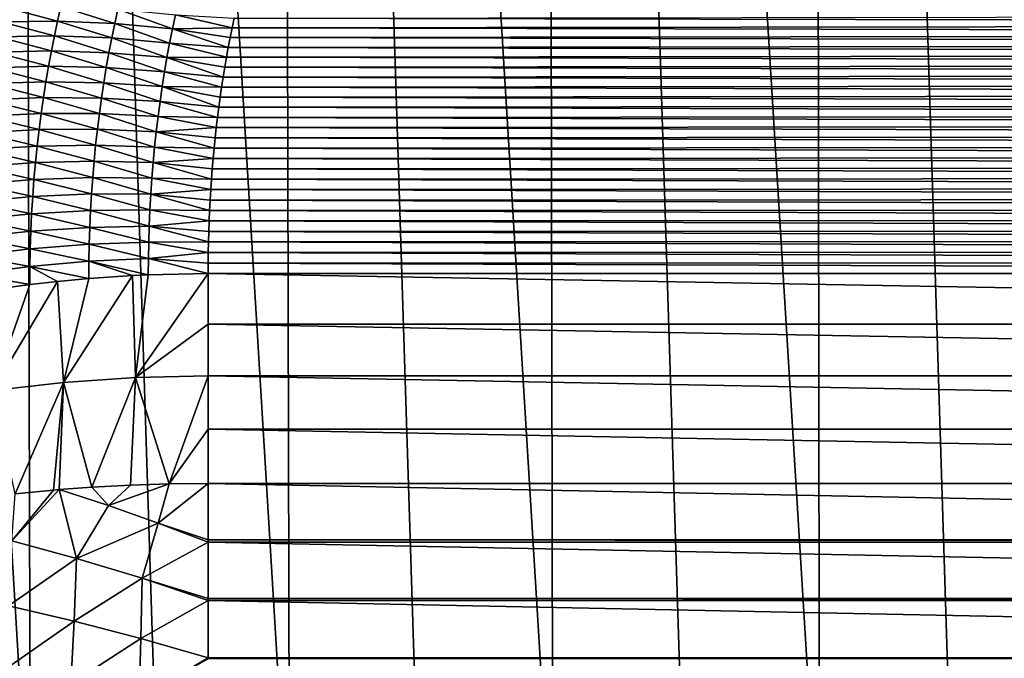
# Model space of a CAD drawing. Header units: metres. Extents: x -105 to 105, y -72 to 59.
# Tile 145 of 256: x -7.59 to -2.95, y -68.81 to -65.8. Entities that reach past the tile are written whole.
import ezdxf

# ---------------------------------------------------------------- set-up
doc = ezdxf.new("R2010")
doc.units = ezdxf.units.M
doc.layers.add('solid_509431_AD150_SW0001', color=7, linetype='CONTINUOUS')

msp = doc.modelspace()

# ---------------------------------------------------------------- linework, layer by layer
at = {"layer": 'solid_509431_AD150_SW0001'}
for points in [[(-7.53611, -69.767838, 15.282396), (-7.595546, -48.652618, 15.456824), (-8.800709, -48.652618, 14.996789)], [(-8.137154, -69.762917, 15.062572), (-7.53611, -69.767838, 15.282396), (-8.800709, -48.652618, 14.996789)], [(-6.316726, -69.776642, 15.671052), (-6.366486, -48.652618, 15.84856), (-7.595546, -48.652618, 15.456824)], [(-6.929142, -69.772415, 15.485276), (-6.316726, -69.776642, 15.671052), (-7.595546, -48.652618, 15.456824)], [(-7.53611, -69.767838, 15.282396), (-6.929142, -69.772415, 15.485276), (-7.595546, -48.652618, 15.456824)], [(-5.077492, -69.784004, 15.990722), (-5.117394, -48.652618, 16.170767), (-6.366486, -48.652618, 15.84856)], [(-5.699347, -69.78051, 15.839578), (-5.077492, -69.784004, 15.990722), (-6.366486, -48.652618, 15.84856)], [(-6.316726, -69.776642, 15.671052), (-5.699347, -69.78051, 15.839578), (-6.366486, -48.652618, 15.84856)], [(-3.822314, -69.789833, 16.240402), (-3.852201, -48.652618, 16.42243), (-5.117394, -48.652618, 16.170767)], [(-4.45165, -69.787117, 16.124365), (-3.822314, -69.789833, 16.240402), (-5.117394, -48.652618, 16.170767)], [(-5.077492, -69.784004, 15.990722), (-4.45165, -69.787117, 16.124365), (-5.117394, -48.652618, 16.170767)], [(-2.555138, -69.794044, 16.419315), (-2.574887, -48.652618, 16.602757), (-3.852201, -48.652618, 16.42243)], [(-3.189977, -69.792145, 16.338745), (-2.555138, -69.794044, 16.419315), (-3.852201, -48.652618, 16.42243)], [(-3.822314, -69.789833, 16.240402), (-3.189977, -69.792145, 16.338745), (-3.852201, -48.652618, 16.42243)], [(-7.673627, -65.808441, -94.904991), (-7.657022, -65.738815, -94.819031), (-7.408044, -65.805183, -94.998688)], [(-7.657022, -65.738815, -94.819031), (-7.392342, -65.736679, -94.915276), (-7.408044, -65.805183, -94.998688)], [(-7.408044, -65.805183, -94.998688), (-7.392342, -65.736679, -94.915276), (-7.139003, -65.816284, -95.081337)], [(-7.392342, -65.736679, -94.915276), (-7.12422, -65.749069, -95.000679), (-7.139003, -65.816284, -95.081337)], [(-7.139003, -65.816284, -95.081337), (-7.12422, -65.749069, -95.000679), (-6.867631, -65.841591, -95.152435)], [(-7.12422, -65.749069, -95.000679), (-6.853776, -65.77581, -95.07473), (-6.867631, -65.841591, -95.152435)], [(-7.689442, -65.879333, -94.990211), (-7.673627, -65.808441, -94.904991), (-7.422979, -65.874832, -95.081337)], [(-7.673627, -65.808441, -94.904991), (-7.408044, -65.805183, -94.998688), (-7.422979, -65.874832, -95.081337)], [(-7.422979, -65.874832, -95.081337), (-7.408044, -65.805183, -94.998688), (-7.153042, -65.884529, -95.161194)], [(-7.408044, -65.805183, -94.998688), (-7.139003, -65.816284, -95.081337), (-7.153042, -65.884529, -95.161194)], [(-6.867631, -65.841591, -95.152435), (-6.853776, -65.77581, -95.07473), (-6.586737, -65.836983, -95.160759)], [(-6.853776, -65.77581, -95.07473), (-6.577258, -65.791489, -95.107224), (-6.586737, -65.836983, -95.160759)], [(-6.586737, -65.836983, -95.160759), (-6.577258, -65.791489, -95.107224), (6.583254, -65.819946, -95.140816)], [(-6.577258, -65.791489, -95.107224), (6.573484, -65.773872, -95.08625), (6.583254, -65.819946, -95.140816)], [(-7.153042, -65.884529, -95.161194), (-7.139003, -65.816284, -95.081337), (-6.880768, -65.908264, -95.229324)], [(-7.139003, -65.816284, -95.081337), (-6.867631, -65.841591, -95.152435), (-6.880768, -65.908264, -95.229324)], [(-6.880768, -65.908264, -95.229324), (-6.867631, -65.841591, -95.152435), (-6.604622, -65.92897, -95.266319)], [(-6.867631, -65.841591, -95.152435), (-6.586737, -65.836983, -95.160759), (-6.595862, -65.882828, -95.213799)], [(-6.867631, -65.841591, -95.152435), (-6.595862, -65.882828, -95.213799), (-6.604622, -65.92897, -95.266319)], [(-6.595862, -65.882828, -95.213799), (-6.586737, -65.836983, -95.160759), (6.592644, -65.866341, -95.194824)], [(-6.586737, -65.836983, -95.160759), (6.583254, -65.819946, -95.140816), (6.592644, -65.866341, -95.194824)], [(-7.704444, -65.9515, -95.074677), (-7.689442, -65.879333, -94.990211), (-7.437127, -65.945625, -95.163185)], [(-7.689442, -65.879333, -94.990211), (-7.422979, -65.874832, -95.081337), (-7.437127, -65.945625, -95.163185)], [(-7.437127, -65.945625, -95.163185), (-7.422979, -65.874832, -95.081337), (-7.166323, -65.953781, -95.240234)], [(-7.422979, -65.874832, -95.081337), (-7.153042, -65.884529, -95.161194), (-7.166323, -65.953781, -95.240234)], [(-7.166323, -65.953781, -95.240234), (-7.153042, -65.884529, -95.161194), (-6.893173, -65.975822, -95.305359)], [(-7.153042, -65.884529, -95.161194), (-6.880768, -65.908264, -95.229324), (-6.893173, -65.975822, -95.305359)], [(-6.604622, -65.92897, -95.266319), (-6.595862, -65.882828, -95.213799), (6.601654, -65.913033, -95.248276)], [(-6.595862, -65.882828, -95.213799), (6.592644, -65.866341, -95.194824), (6.601654, -65.913033, -95.248276)], [(-7.704444, -65.9515, -95.074677), (-7.437127, -65.945625, -95.163185), (-7.450468, -66.017548, -95.244225)], [(-7.450468, -66.017548, -95.244225), (-7.437127, -65.945625, -95.163185), (-7.178825, -66.024025, -95.318428)], [(-7.437127, -65.945625, -95.163185), (-7.166323, -65.953781, -95.240234), (-7.178825, -66.024025, -95.318428)], [(-6.893173, -65.975822, -95.305359), (-6.880768, -65.908264, -95.229324), (-6.613009, -65.975403, -95.318291)], [(-6.880768, -65.908264, -95.229324), (-6.604622, -65.92897, -95.266319), (-6.613009, -65.975403, -95.318291)], [(-6.613009, -65.975403, -95.318291), (-6.604622, -65.92897, -95.266319), (6.61028, -65.960014, -95.301163)], [(-6.604622, -65.92897, -95.266319), (6.601654, -65.913033, -95.248276), (6.61028, -65.960014, -95.301163)], [(-7.71861, -66.024918, -95.158348), (-7.704444, -65.9515, -95.074677), (-7.450468, -66.017548, -95.244225)], [(-7.178825, -66.024025, -95.318428), (-7.166323, -65.953781, -95.240234), (-6.90483, -66.044235, -95.380524)], [(-7.166323, -65.953781, -95.240234), (-6.893173, -65.975822, -95.305359), (-6.90483, -66.044235, -95.380524)], [(-6.90483, -66.044235, -95.380524), (-6.893173, -65.975822, -95.305359), (-6.628637, -66.068977, -95.420494)], [(-6.893173, -65.975822, -95.305359), (-6.613009, -65.975403, -95.318291), (-6.621013, -66.022064, -95.369682)], [(-6.893173, -65.975822, -95.305359), (-6.621013, -66.022064, -95.369682), (-6.628637, -66.068977, -95.420494)], [(-6.621013, -66.022064, -95.369682), (-6.613009, -65.975403, -95.318291), (6.61852, -66.007271, -95.353477)], [(-6.613009, -65.975403, -95.318291), (6.61028, -65.960014, -95.301163), (6.61852, -66.007271, -95.353477)], [(-7.731911, -66.099579, -95.241203), (-7.71861, -66.024918, -95.158348), (-7.462978, -66.090576, -95.324417)], [(-7.71861, -66.024918, -95.158348), (-7.450468, -66.017548, -95.244225), (-7.462978, -66.090576, -95.324417)], [(-7.462978, -66.090576, -95.324417), (-7.450468, -66.017548, -95.244225), (-7.19053, -66.095245, -95.395752)], [(-7.450468, -66.017548, -95.244225), (-7.178825, -66.024025, -95.318428), (-7.19053, -66.095245, -95.395752)], [(-7.19053, -66.095245, -95.395752), (-7.178825, -66.024025, -95.318428), (-6.915723, -66.11348, -95.454803)], [(-7.178825, -66.024025, -95.318428), (-6.90483, -66.044235, -95.380524), (-6.915723, -66.11348, -95.454803)], [(-6.628637, -66.068977, -95.420494), (-6.621013, -66.022064, -95.369682), (6.626375, -66.05481, -95.405228)], [(-6.621013, -66.022064, -95.369682), (6.61852, -66.007271, -95.353477), (6.626375, -66.05481, -95.405228)], [(-6.915723, -66.11348, -95.454803), (-6.90483, -66.044235, -95.380524), (-6.635889, -66.116135, -95.470749)], [(-6.90483, -66.044235, -95.380524), (-6.628637, -66.068977, -95.420494), (-6.635889, -66.116135, -95.470749)], [(-6.635889, -66.116135, -95.470749), (-6.628637, -66.068977, -95.420494), (6.63385, -66.102615, -95.456429)], [(-6.628637, -66.068977, -95.420494), (6.626375, -66.05481, -95.405228), (6.63385, -66.102615, -95.456429)], [(-7.744322, -66.175476, -95.323227), (-7.731911, -66.099579, -95.241203), (-7.474633, -66.164703, -95.403755)], [(-7.731911, -66.099579, -95.241203), (-7.462978, -66.090576, -95.324417), (-7.474633, -66.164703, -95.403755)], [(-7.474633, -66.164703, -95.403755), (-7.462978, -66.090576, -95.324417), (-7.201419, -66.167419, -95.472198)], [(-7.462978, -66.090576, -95.324417), (-7.19053, -66.095245, -95.395752), (-7.201419, -66.167419, -95.472198)], [(-7.201419, -66.167419, -95.472198), (-7.19053, -66.095245, -95.395752), (-6.925838, -66.18354, -95.528183)], [(-7.19053, -66.095245, -95.395752), (-6.915723, -66.11348, -95.454803), (-6.925838, -66.18354, -95.528183)], [(-6.925838, -66.18354, -95.528183), (-6.915723, -66.11348, -95.454803), (-6.649251, -66.211136, -95.569572)], [(-6.915723, -66.11348, -95.454803), (-6.635889, -66.116135, -95.470749), (-6.642762, -66.163528, -95.520447)], [(-6.915723, -66.11348, -95.454803), (-6.642762, -66.163528, -95.520447), (-6.649251, -66.211136, -95.569572)], [(-6.642762, -66.163528, -95.520447), (-6.635889, -66.116135, -95.470749), (6.64094, -66.150681, -95.507057)], [(-6.635889, -66.116135, -95.470749), (6.63385, -66.102615, -95.456429), (6.64094, -66.150681, -95.507057)], [(-7.755813, -66.252579, -95.404388), (-7.744322, -66.175476, -95.323227), (-7.485411, -66.239899, -95.482201)], [(-7.744322, -66.175476, -95.323227), (-7.474633, -66.164703, -95.403755), (-7.485411, -66.239899, -95.482201)], [(-7.485411, -66.239899, -95.482201), (-7.474633, -66.164703, -95.403755), (-7.211471, -66.240524, -95.547737)], [(-7.474633, -66.164703, -95.403755), (-7.201419, -66.167419, -95.472198), (-7.211471, -66.240524, -95.547737)], [(-7.211471, -66.240524, -95.547737), (-7.201419, -66.167419, -95.472198), (-6.935157, -66.254387, -95.600632)], [(-7.201419, -66.167419, -95.472198), (-6.925838, -66.18354, -95.528183), (-6.935157, -66.254387, -95.600632)], [(-6.649251, -66.211136, -95.569572), (-6.642762, -66.163528, -95.520447), (6.647637, -66.19899, -95.557114)], [(-6.642762, -66.163528, -95.520447), (6.64094, -66.150681, -95.507057), (6.647637, -66.19899, -95.557114)], [(-6.935157, -66.254387, -95.600632), (-6.925838, -66.18354, -95.528183), (-6.65535, -66.258942, -95.618118)], [(-6.925838, -66.18354, -95.528183), (-6.649251, -66.211136, -95.569572), (-6.65535, -66.258942, -95.618118)], [(-6.65535, -66.258942, -95.618118), (-6.649251, -66.211136, -95.569572), (6.653932, -66.247513, -95.606583)], [(-6.649251, -66.211136, -95.569572), (6.647637, -66.19899, -95.557114), (6.653932, -66.247513, -95.606583)], [(-7.766357, -66.330887, -95.484665), (-7.755813, -66.252579, -95.404388), (-7.495286, -66.316154, -95.559746)], [(-7.755813, -66.252579, -95.404388), (-7.485411, -66.239899, -95.482201), (-7.495286, -66.316154, -95.559746)], [(-7.495286, -66.316154, -95.559746), (-7.485411, -66.239899, -95.482201), (-7.220666, -66.314552, -95.622353)], [(-7.485411, -66.239899, -95.482201), (-7.211471, -66.240524, -95.547737), (-7.220666, -66.314552, -95.622353)], [(-7.220666, -66.314552, -95.622353), (-7.211471, -66.240524, -95.547737), (-6.943666, -66.325996, -95.672142)], [(-7.211471, -66.240524, -95.547737), (-6.935157, -66.254387, -95.600632), (-6.943666, -66.325996, -95.672142)], [(-6.943666, -66.325996, -95.672142), (-6.935157, -66.254387, -95.600632), (-6.661061, -66.306953, -95.666084)], [(-6.935157, -66.254387, -95.600632), (-6.65535, -66.258942, -95.618118), (-6.661061, -66.306953, -95.666084)], [(-6.661061, -66.306953, -95.666084), (-6.65535, -66.258942, -95.618118), (6.659824, -66.296249, -95.655457)], [(-6.65535, -66.258942, -95.618118), (6.653932, -66.247513, -95.606583), (6.659824, -66.296249, -95.655457)], [(-7.766357, -66.330887, -95.484665), (-7.495286, -66.316154, -95.559746), (-7.504234, -66.393456, -95.63636)], [(-7.504234, -66.393456, -95.63636), (-7.495286, -66.316154, -95.559746), (-7.228984, -66.389465, -95.69603)], [(-7.495286, -66.316154, -95.559746), (-7.220666, -66.314552, -95.622353), (-7.228984, -66.389465, -95.69603)], [(-7.228984, -66.389465, -95.69603), (-7.220666, -66.314552, -95.622353), (-6.951349, -66.398354, -95.742699)], [(-7.220666, -66.314552, -95.622353), (-6.943666, -66.325996, -95.672142), (-6.951349, -66.398354, -95.742699)], [(-6.943666, -66.325996, -95.672142), (-6.661061, -66.306953, -95.666084), (-6.666387, -66.355156, -95.713493)], [(-6.666387, -66.355156, -95.713493), (-6.661061, -66.306953, -95.666084), (6.665318, -66.345207, -95.703773)], [(-6.661061, -66.306953, -95.666084), (6.659824, -66.296249, -95.655457), (6.665318, -66.345207, -95.703773)], [(-7.775925, -66.410378, -95.564026), (-7.766357, -66.330887, -95.484665), (-7.504234, -66.393456, -95.63636)], [(-6.951349, -66.398354, -95.742699), (-6.943666, -66.325996, -95.672142), (-6.671327, -66.403542, -95.76033)], [(-6.943666, -66.325996, -95.672142), (-6.666387, -66.355156, -95.713493), (-6.671327, -66.403542, -95.76033)], [(-6.671327, -66.403542, -95.76033), (-6.666387, -66.355156, -95.713493), (6.670415, -66.394363, -95.751503)], [(-6.666387, -66.355156, -95.713493), (6.665318, -66.345207, -95.703773), (6.670415, -66.394363, -95.751503)], [(-7.784488, -66.491035, -95.642456), (-7.775925, -66.410378, -95.564026), (-7.51223, -66.471779, -95.712029)], [(-7.775925, -66.410378, -95.564026), (-7.504234, -66.393456, -95.63636), (-7.51223, -66.471779, -95.712029)], [(-7.51223, -66.471779, -95.712029), (-7.504234, -66.393456, -95.63636), (-7.236404, -66.465248, -95.76873)], [(-7.504234, -66.393456, -95.63636), (-7.228984, -66.389465, -95.69603), (-7.236404, -66.465248, -95.76873)], [(-7.236404, -66.465248, -95.76873), (-7.228984, -66.389465, -95.69603), (-6.958188, -66.47142, -95.812271)], [(-7.228984, -66.389465, -95.69603), (-6.951349, -66.398354, -95.742699), (-6.958188, -66.47142, -95.812271)], [(-6.958188, -66.47142, -95.812271), (-6.951349, -66.398354, -95.742699), (-6.675878, -66.452095, -95.806587)], [(-6.951349, -66.398354, -95.742699), (-6.671327, -66.403542, -95.76033), (-6.675878, -66.452095, -95.806587)], [(-6.675878, -66.452095, -95.806587), (-6.671327, -66.403542, -95.76033), (6.675111, -66.443695, -95.798637)], [(-6.671327, -66.403542, -95.76033), (6.670415, -66.394363, -95.751503), (6.675111, -66.443695, -95.798637)], [(-6.958188, -66.47142, -95.812271), (-6.675878, -66.452095, -95.806587), (-6.680037, -66.500793, -95.852264)], [(-6.680037, -66.500793, -95.852264), (-6.675878, -66.452095, -95.806587), (6.679404, -66.493179, -95.845169)], [(-6.675878, -66.452095, -95.806587), (6.675111, -66.443695, -95.798637), (6.679404, -66.493179, -95.845169)], [(-7.792017, -66.572845, -95.719917), (-7.784488, -66.491035, -95.642456), (-7.51925, -66.551094, -95.786713)], [(-7.784488, -66.491035, -95.642456), (-7.51223, -66.471779, -95.712029), (-7.51925, -66.551094, -95.786713)], [(-7.51925, -66.551094, -95.786713), (-7.51223, -66.471779, -95.712029), (-7.242907, -66.541878, -95.840446)], [(-7.51223, -66.471779, -95.712029), (-7.236404, -66.465248, -95.76873), (-7.242907, -66.541878, -95.840446)], [(-7.242907, -66.541878, -95.840446), (-7.236404, -66.465248, -95.76873), (-6.964168, -66.545181, -95.880844)], [(-7.236404, -66.465248, -95.76873), (-6.958188, -66.47142, -95.812271), (-6.964168, -66.545181, -95.880844)], [(-6.964168, -66.545181, -95.880844), (-6.958188, -66.47142, -95.812271), (-6.68381, -66.549644, -95.897369)], [(-6.958188, -66.47142, -95.812271), (-6.680037, -66.500793, -95.852264), (-6.68381, -66.549644, -95.897369)], [(-6.68381, -66.549644, -95.897369), (-6.680037, -66.500793, -95.852264), (6.683297, -66.542809, -95.891098)], [(-6.680037, -66.500793, -95.852264), (6.679404, -66.493179, -95.845169), (6.683297, -66.542809, -95.891098)], [(-7.792017, -66.572845, -95.719917), (-7.51925, -66.551094, -95.786713), (-7.525266, -66.631363, -95.86039)], [(-7.525266, -66.631363, -95.86039), (-7.51925, -66.551094, -95.786713), (-7.248469, -66.619308, -95.911148)], [(-7.51925, -66.551094, -95.786713), (-7.242907, -66.541878, -95.840446), (-7.248469, -66.619308, -95.911148)], [(-7.248469, -66.619308, -95.911148), (-7.242907, -66.541878, -95.840446), (-6.969274, -66.619591, -95.948402)], [(-7.242907, -66.541878, -95.840446), (-6.964168, -66.545181, -95.880844), (-6.969274, -66.619591, -95.948402)], [(-6.969274, -66.619591, -95.948402), (-6.964168, -66.545181, -95.880844), (-6.687196, -66.598648, -95.941902)], [(-6.964168, -66.545181, -95.880844), (-6.68381, -66.549644, -95.897369), (-6.687196, -66.598648, -95.941902)], [(-6.687196, -66.598648, -95.941902), (-6.68381, -66.549644, -95.897369), (6.686792, -66.592606, -95.936447)], [(-6.68381, -66.549644, -95.897369), (6.683297, -66.542809, -95.891098), (6.686792, -66.592606, -95.936447)], [(-7.798478, -66.655762, -95.796387), (-7.792017, -66.572845, -95.719917), (-7.525266, -66.631363, -95.86039)], [(-6.687196, -66.598648, -95.941902), (6.686792, -66.592606, -95.936447), (6.689885, -66.642525, -95.981201)], [(-7.798478, -66.655762, -95.796387), (-7.525266, -66.631363, -95.86039), (-7.530251, -66.712555, -95.933029)], [(-7.530251, -66.712555, -95.933029), (-7.525266, -66.631363, -95.86039), (-7.253071, -66.697502, -95.980804)], [(-7.525266, -66.631363, -95.86039), (-7.248469, -66.619308, -95.911148), (-7.253071, -66.697502, -95.980804)], [(-7.253071, -66.697502, -95.980804), (-7.248469, -66.619308, -95.911148), (-6.973488, -66.694603, -96.014915)], [(-7.248469, -66.619308, -95.911148), (-6.969274, -66.619591, -95.948402), (-6.973488, -66.694603, -96.014915)], [(-6.973488, -66.694603, -96.014915), (-6.969274, -66.619591, -95.948402), (-6.692791, -66.697014, -96.029243)], [(-6.969274, -66.619591, -95.948402), (-6.687196, -66.598648, -95.941902), (-6.690192, -66.647774, -95.985863)], [(-6.969274, -66.619591, -95.948402), (-6.690192, -66.647774, -95.985863), (-6.692791, -66.697014, -96.029243)], [(-6.690192, -66.647774, -95.985863), (-6.687196, -66.598648, -95.941902), (6.689885, -66.642525, -95.981201)], [(-6.690192, -66.647774, -95.985863), (6.689885, -66.642525, -95.981201), (6.69257, -66.692558, -96.025337)], [(-7.803841, -66.739738, -95.871819), (-7.798478, -66.655762, -95.796387), (-7.530251, -66.712555, -95.933029)], [(-6.692791, -66.697014, -96.029243), (-6.690192, -66.647774, -95.985863), (6.69257, -66.692558, -96.025337)], [(-7.803841, -66.739738, -95.871819), (-7.530251, -66.712555, -95.933029), (-7.534177, -66.794624, -96.004593)], [(-7.534177, -66.794624, -96.004593), (-7.530251, -66.712555, -95.933029), (-7.256689, -66.776421, -96.049393)], [(-7.530251, -66.712555, -95.933029), (-7.253071, -66.697502, -95.980804), (-7.256689, -66.776421, -96.049393)], [(-7.256689, -66.776421, -96.049393), (-7.253071, -66.697502, -95.980804), (-6.976795, -66.77018, -96.08036)], [(-7.253071, -66.697502, -95.980804), (-6.973488, -66.694603, -96.014915), (-6.976795, -66.77018, -96.08036)], [(-6.976795, -66.77018, -96.08036), (-6.973488, -66.694603, -96.014915), (-6.694989, -66.746346, -96.072029)], [(-6.973488, -66.694603, -96.014915), (-6.692791, -66.697014, -96.029243), (-6.694989, -66.746346, -96.072029)], [(-6.694989, -66.746346, -96.072029), (-6.692791, -66.697014, -96.029243), (6.694839, -66.742661, -96.068855)], [(-6.692791, -66.697014, -96.029243), (6.69257, -66.692558, -96.025337), (6.694839, -66.742661, -96.068855)], [(-7.808071, -66.824753, -95.946182), (-7.803841, -66.739738, -95.871819), (-7.534177, -66.794624, -96.004593)], [(-7.534177, -66.794624, -96.004593), (-7.256689, -66.776421, -96.049393), (-7.259302, -66.856018, -96.11689)], [(-7.259302, -66.856018, -96.11689), (-7.256689, -66.776421, -96.049393), (-6.979178, -66.846283, -96.144722)], [(-7.256689, -66.776421, -96.049393), (-6.976795, -66.77018, -96.08036), (-6.979178, -66.846283, -96.144722)], [(-6.979178, -66.846283, -96.144722), (-6.976795, -66.77018, -96.08036), (-6.698186, -66.845253, -96.155846)], [(-6.976795, -66.77018, -96.08036), (-6.694989, -66.746346, -96.072029), (-6.696786, -66.795761, -96.114227)], [(-6.976795, -66.77018, -96.08036), (-6.696786, -66.795761, -96.114227), (-6.698186, -66.845253, -96.155846)], [(-6.696786, -66.795761, -96.114227), (-6.694989, -66.746346, -96.072029), (6.696694, -66.792839, -96.111748)], [(-6.694989, -66.746346, -96.072029), (6.694839, -66.742661, -96.068855), (6.696694, -66.792839, -96.111748)], [(-7.811136, -66.910759, -96.019447), (-7.808071, -66.824753, -95.946182), (-7.537018, -66.877533, -96.075066)], [(-7.808071, -66.824753, -95.946182), (-7.534177, -66.794624, -96.004593), (-7.537018, -66.877533, -96.075066)], [(-7.537018, -66.877533, -96.075066), (-7.534177, -66.794624, -96.004593), (-7.259302, -66.856018, -96.11689)], [(-6.698186, -66.845253, -96.155846), (-6.696786, -66.795761, -96.114227), (6.698137, -66.843086, -96.154037)], [(-6.696786, -66.795761, -96.114227), (6.696694, -66.792839, -96.111748), (6.698137, -66.843086, -96.154037)], [(-7.537018, -66.877533, -96.075066), (-7.259302, -66.856018, -96.11689), (-7.260886, -66.936264, -96.183266)], [(-7.260886, -66.936264, -96.183266), (-7.259302, -66.856018, -96.11689), (-6.98062, -66.922874, -96.20797)], [(-7.259302, -66.856018, -96.11689), (-6.979178, -66.846283, -96.144722), (-6.98062, -66.922874, -96.20797)], [(-6.98062, -66.922874, -96.20797), (-6.979178, -66.846283, -96.144722), (-6.699189, -66.894829, -96.196899)], [(-6.979178, -66.846283, -96.144722), (-6.698186, -66.845253, -96.155846), (-6.699189, -66.894829, -96.196899)], [(-6.699189, -66.894829, -96.196899), (-6.698186, -66.845253, -96.155846), (6.699169, -66.893394, -96.195717)], [(-6.698186, -66.845253, -96.155846), (6.698137, -66.843086, -96.154037), (6.699169, -66.893394, -96.195717)], [(-7.813, -66.997726, -96.091576), (-7.811136, -66.910759, -96.019447), (-7.538743, -66.961243, -96.144409)], [(-7.811136, -66.910759, -96.019447), (-7.537018, -66.877533, -96.075066), (-7.538743, -66.961243, -96.144409)], [(-7.538743, -66.961243, -96.144409), (-7.537018, -66.877533, -96.075066), (-7.260886, -66.936264, -96.183266)], [(-6.98062, -66.922874, -96.20797), (-6.699189, -66.894829, -96.196899), (-6.699793, -66.944473, -96.237373)], [(-6.699793, -66.944473, -96.237373), (-6.699189, -66.894829, -96.196899), (6.69979, -66.943756, -96.236801)], [(-6.699189, -66.894829, -96.196899), (6.699169, -66.893394, -96.195717), (6.69979, -66.943756, -96.236801)], [(-7.813, -66.997726, -96.091576), (-7.538743, -66.961243, -96.144409), (-7.539326, -67.045715, -96.212593)], [(-7.407757, -67.030724, -96.231415), (-7.539326, -67.045715, -96.212593), (-7.538743, -66.961243, -96.144409)], [(-7.538743, -66.961243, -96.144409), (-7.260886, -66.936264, -96.183266), (-7.26142, -67.017113, -96.248497)], [(-7.407757, -67.030724, -96.231415), (-7.538743, -66.961243, -96.144409), (-7.26142, -67.017113, -96.248497)], [(-7.055091, -67.003326, -96.265793), (-7.26142, -67.017113, -96.248497), (-7.260886, -66.936264, -96.183266)], [(-7.260886, -66.936264, -96.183266), (-6.98062, -66.922874, -96.20797), (-6.981106, -66.999908, -96.270088)], [(-7.055091, -67.003326, -96.265793), (-7.260886, -66.936264, -96.183266), (-6.981106, -66.999908, -96.270088)], [(-6.981106, -66.999908, -96.270088), (-6.98062, -66.922874, -96.20797), (-6.7, -66.994171, -96.277283)], [(-6.98062, -66.922874, -96.20797), (-6.699793, -66.944473, -96.237373), (-6.7, -66.994171, -96.277283)], [(-6.699793, -66.944473, -96.237373), (6.7, -66.994171, -96.277283), (-6.7, -66.994171, -96.277283)], [(-6.699793, -66.944473, -96.237373), (6.69979, -66.943756, -96.236801), (6.7, -66.994171, -96.277283)], [(-7.755588, -67.076172, -96.174377), (-7.813, -66.997726, -96.091576), (-7.539326, -67.045715, -96.212593)], [(-7.380219, -67.507072, -96.589813), (-7.26142, -67.017113, -96.248497), (-7.055091, -67.003326, -96.265793)], [(-7.041185, -67.484077, -96.62326), (-7.380219, -67.507072, -96.589813), (-7.055091, -67.003326, -96.265793)], [(-7.041185, -67.484077, -96.62326), (-7.055091, -67.003326, -96.265793), (-6.981106, -66.999908, -96.270088)], [(-7.041185, -67.484077, -96.62326), (-6.7, -66.994171, -96.277283), (-6.7, -67.232132, -96.460114)], [(-7.041185, -67.484077, -96.62326), (-6.981106, -66.999908, -96.270088), (-6.7, -66.994171, -96.277283)], [(6.7, -67.232132, -96.460114), (-6.7, -67.232132, -96.460114), (-6.7, -66.994171, -96.277283)], [(6.7, -66.994171, -96.277283), (6.7, -67.232132, -96.460114), (-6.7, -66.994171, -96.277283)], [(-7.714964, -67.545227, -96.534302), (-7.755588, -67.076172, -96.174377), (-7.539326, -67.045715, -96.212593)], [(-7.714964, -67.545227, -96.534302), (-7.539326, -67.045715, -96.212593), (-7.407757, -67.030724, -96.231415)], [(-7.380219, -67.507072, -96.589813), (-7.714964, -67.545227, -96.534302), (-7.407757, -67.030724, -96.231415)], [(-7.380219, -67.507072, -96.589813), (-7.407757, -67.030724, -96.231415), (-7.26142, -67.017113, -96.248497)], [(-7.041185, -67.484077, -96.62326), (-6.7, -67.232132, -96.460114), (-6.7, -67.476402, -96.634438)], [(6.7, -67.476402, -96.634438), (-6.7, -67.476402, -96.634438), (-6.7, -67.232132, -96.460114)], [(6.7, -67.232132, -96.460114), (6.7, -67.476402, -96.634438), (-6.7, -67.232132, -96.460114)], [(-6.882706, -67.984596, -96.953331), (-7.041185, -67.484077, -96.62326), (-6.7, -67.476402, -96.634438)], [(-6.882706, -67.984596, -96.953331), (-6.7, -67.476402, -96.634438), (-6.7, -67.726669, -96.800026)], [(6.7, -67.726669, -96.800026), (-6.7, -67.726669, -96.800026), (-6.7, -67.476402, -96.634438)], [(6.7, -67.476402, -96.634438), (6.7, -67.726669, -96.800026), (-6.7, -67.476402, -96.634438)], [(-7.60772, -68.031746, -96.873146), (-7.714964, -67.545227, -96.534302), (-7.380219, -67.507072, -96.589813)], [(-7.428041, -68.014091, -96.90316), (-7.60772, -68.031746, -96.873146), (-7.380219, -67.507072, -96.589813)], [(-7.400242, -68.011719, -96.907196), (-7.428041, -68.014091, -96.90316), (-7.380219, -67.507072, -96.589813)], [(-7.247079, -68.000343, -96.926552), (-7.400242, -68.011719, -96.907196), (-7.380219, -67.507072, -96.589813)], [(-7.247079, -68.000343, -96.926552), (-7.380219, -67.507072, -96.589813), (-7.041185, -67.484077, -96.62326)], [(-7.065184, -67.990501, -96.943283), (-7.247079, -68.000343, -96.926552), (-7.041185, -67.484077, -96.62326)], [(-6.882706, -67.984596, -96.953331), (-7.065184, -67.990501, -96.943283), (-7.041185, -67.484077, -96.62326)], [(-6.882706, -67.984596, -96.953331), (-6.7, -67.726669, -96.800026), (-6.7, -67.982628, -96.95668)], [(6.7, -67.982628, -96.95668), (-6.7, -67.982628, -96.95668), (-6.7, -67.726669, -96.800026)], [(6.7, -67.726669, -96.800026), (6.7, -67.982628, -96.95668), (-6.7, -67.726669, -96.800026)], [(-7.168302, -68.086708, -96.98671), (-7.065184, -67.990501, -96.943283), (-6.882706, -67.984596, -96.953331)], [(-6.934734, -68.169258, -97.053032), (-7.168302, -68.086708, -96.98671), (-6.882706, -67.984596, -96.953331)], [(-6.934734, -68.169258, -97.053032), (-6.882706, -67.984596, -96.953331), (-6.7, -67.982628, -96.95668)], [(-6.7, -68.248894, -97.100876), (-6.934734, -68.169258, -97.053032), (-6.7, -67.982628, -96.95668)], [(6.7, -68.248886, -97.100876), (-6.7, -67.982628, -96.95668), (6.7, -67.982628, -96.95668)], [(6.7, -68.248886, -97.100876), (-6.7, -68.248894, -97.100876), (-6.7, -67.982628, -96.95668)], [(-7.62421, -68.253128, -96.990494), (-7.428041, -68.014091, -96.90316), (-7.400242, -68.011719, -96.907196)], [(-7.319323, -68.335838, -97.093285), (-7.62421, -68.253128, -96.990494), (-7.400242, -68.011719, -96.907196)], [(-7.62421, -68.253128, -96.990494), (-7.60772, -68.031746, -96.873146), (-7.428041, -68.014091, -96.90316)], [(-7.168302, -68.086708, -96.98671), (-7.400242, -68.011719, -96.907196), (-7.247079, -68.000343, -96.926552)], [(-7.319323, -68.335838, -97.093285), (-7.400242, -68.011719, -96.907196), (-7.168302, -68.086708, -96.98671)], [(-7.168302, -68.086708, -96.98671), (-7.247079, -68.000343, -96.926552), (-7.065184, -67.990501, -96.943283)], [(-7.319323, -68.335838, -97.093285), (-7.168302, -68.086708, -96.98671), (-6.934734, -68.169258, -97.053032)], [(-7.010739, -68.429443, -97.173134), (-7.319323, -68.335838, -97.093285), (-6.934734, -68.169258, -97.053032)], [(-7.010739, -68.429443, -97.173134), (-6.934734, -68.169258, -97.053032), (-6.7, -68.258804, -97.105782)], [(-6.7, -68.248894, -97.100876), (-6.7, -68.258804, -97.105782), (-6.934734, -68.169258, -97.053032)], [(-7.639673, -68.558784, -97.12764), (-7.62421, -68.253128, -96.990494), (-7.319323, -68.335838, -97.093285)], [(-6.7, -68.524666, -97.225983), (-7.010739, -68.429443, -97.173134), (-6.7, -68.258804, -97.105782)], [(6.7, -68.248886, -97.100876), (6.7, -68.258804, -97.105782), (-6.7, -68.248894, -97.100876)], [(6.7, -68.258804, -97.105782), (-6.7, -68.258804, -97.105782), (-6.7, -68.248894, -97.100876)], [(6.7, -68.524651, -97.225983), (-6.7, -68.524666, -97.225983), (-6.7, -68.258804, -97.105782)], [(6.7, -68.258804, -97.105782), (6.7, -68.524651, -97.225983), (-6.7, -68.258804, -97.105782)], [(-7.329614, -68.63166, -97.218758), (-7.639673, -68.558784, -97.12764), (-7.319323, -68.335838, -97.093285)], [(-7.329614, -68.63166, -97.218758), (-7.319323, -68.335838, -97.093285), (-7.010739, -68.429443, -97.173134)], [(-7.015818, -68.713615, -97.286316), (-7.329614, -68.63166, -97.218758), (-7.010739, -68.429443, -97.173134)], [(-7.015818, -68.713615, -97.286316), (-7.010739, -68.429443, -97.173134), (-6.7, -68.533325, -97.229546)], [(-6.7, -68.524666, -97.225983), (-6.7, -68.533325, -97.229546), (-7.010739, -68.429443, -97.173134)], [(-6.7, -68.804123, -97.329903), (-7.015818, -68.713615, -97.286316), (-6.7, -68.533325, -97.229546)], [(6.7, -68.524651, -97.225983), (6.7, -68.533325, -97.229546), (-6.7, -68.524666, -97.225983)], [(6.7, -68.533325, -97.229546), (-6.7, -68.533325, -97.229546), (-6.7, -68.524666, -97.225983)], [(6.7, -68.804123, -97.329903), (-6.7, -68.804123, -97.329903), (-6.7, -68.533325, -97.229546)], [(6.7, -68.533325, -97.229546), (6.7, -68.804123, -97.329903), (-6.7, -68.533325, -97.229546)], [(-7.662532, -68.864471, -97.234901), (-7.639673, -68.558784, -97.12764), (-7.329614, -68.63166, -97.218758)], [(-7.345224, -68.926003, -97.317619), (-7.662532, -68.864471, -97.234901), (-7.329614, -68.63166, -97.218758)], [(-7.345224, -68.926003, -97.317619), (-7.329614, -68.63166, -97.218758), (-7.015818, -68.713615, -97.286316)], [(-7.024033, -68.99498, -97.375847), (-7.345224, -68.926003, -97.317619), (-7.015818, -68.713615, -97.286316)], [(-7.024033, -68.99498, -97.375847), (-7.015818, -68.713615, -97.286316), (-6.7, -68.804123, -97.329903)], [(-6.7, -68.808556, -97.331375), (-7.024033, -68.99498, -97.375847), (-6.7, -68.804123, -97.329903)], [(6.7, -68.808533, -97.331367), (-6.7, -68.808556, -97.331375), (-6.7, -68.804123, -97.329903)], [(6.7, -68.804123, -97.329903), (6.7, -68.808533, -97.331367), (-6.7, -68.804123, -97.329903)]]:
    msp.add_3dface(points, dxfattribs=at)

doc.saveas('drawing.dxf')
